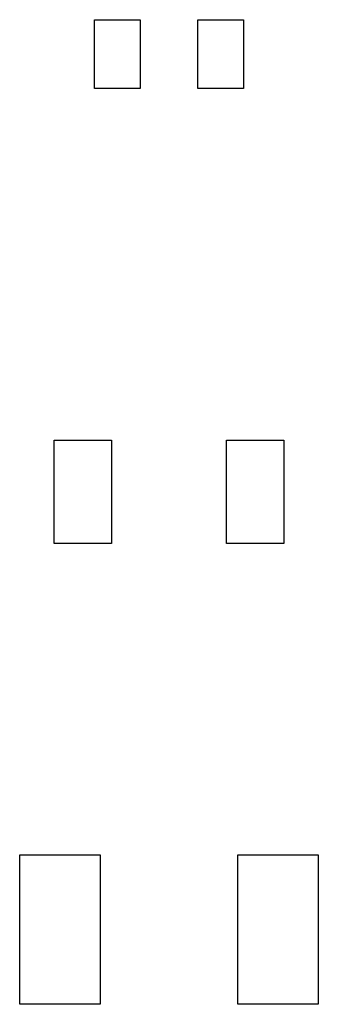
# Model space of a CAD drawing. Extents: x 44.8 to 98.6, y -133.6 to -99.
# Tile 14 of 16: x 87.6 to 90.2, y -108.6 to -100. Entities that reach past the tile are written whole.
import ezdxf

# ---------------------------------------------------------------- set-up
doc = ezdxf.new("R2010")
doc.units = 0
doc.header["$MEASUREMENT"] = 0
doc.layers.add('BLACK', color=7, linetype='CONTINUOUS')

msp = doc.modelspace()

# ---------------------------------------------------------------- linework, layer by layer
at = {"layer": 'Black'}
for p, q in [((88.25, -100.63), (88.25, -100.03)), ((88.25, -100.03), (88.65, -100.03)), ((88.65, -100.03), (88.65, -100.63)), ((89.15, -100.63), (89.15, -100.03)), ((89.15, -100.03), (89.55, -100.03)), ((89.55, -100.03), (89.55, -100.63)), ((88.65, -100.63), (88.25, -100.63)), ((89.55, -100.63), (89.15, -100.63)), ((87.9, -104.59), (87.9, -103.69)), ((87.9, -103.69), (88.4, -103.69)), ((88.4, -103.69), (88.4, -104.59)), ((89.4, -104.59), (89.4, -103.69)), ((89.4, -103.69), (89.9, -103.69)), ((89.9, -103.69), (89.9, -104.59)), ((88.4, -104.59), (87.9, -104.59)), ((89.9, -104.59), (89.4, -104.59)), ((87.6, -108.6), (87.6, -107.3)), ((87.6, -107.3), (88.3, -107.3)), ((88.3, -107.3), (88.3, -108.6)), ((89.5, -108.6), (89.5, -107.3)), ((89.5, -107.3), (90.2, -107.3)), ((90.2, -107.3), (90.2, -108.6)), ((88.3, -108.6), (87.6, -108.6)), ((90.2, -108.6), (89.5, -108.6))]:
    msp.add_line(p, q, dxfattribs=at)

doc.saveas('drawing.dxf')
